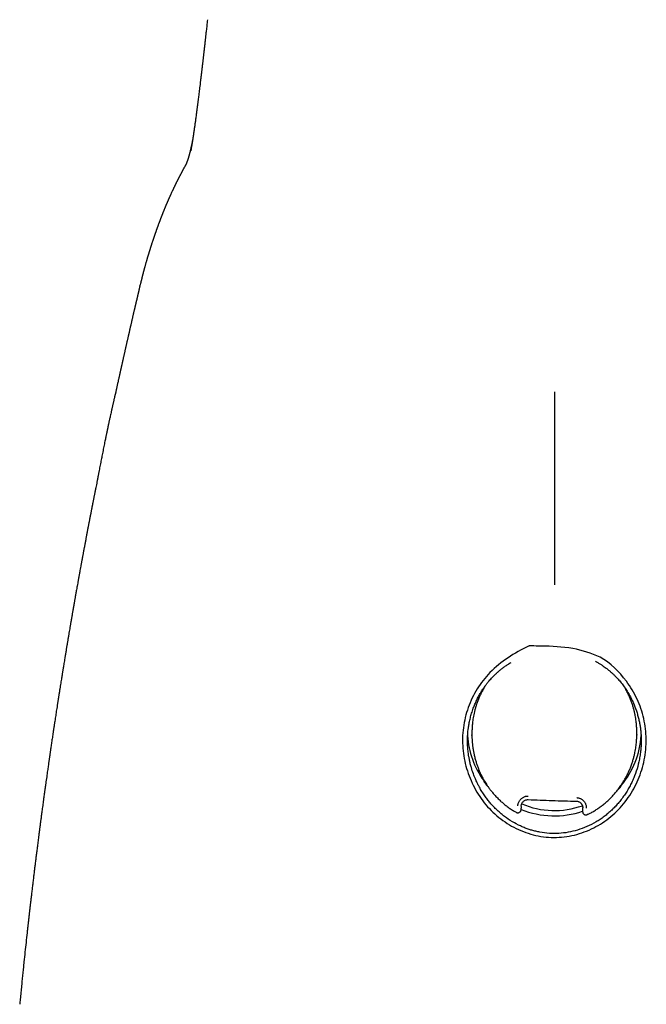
# Model space of a CAD drawing. Header units: millimetres. Extents: x 8 to 775, y 12 to 810.
# Tile 22 of 28: x 378 to 406, y 596 to 641. Entities that reach past the tile are written whole.
import ezdxf

# ---------------------------------------------------------------- set-up
doc = ezdxf.new("R2010")
doc.units = ezdxf.units.MM

msp = doc.modelspace()

# ---------------------------------------------------------------- linework, layer by layer
at = {"color": 7, "linetype": 'Continuous', "lineweight": 30}
for p, q in [((385.467, 634.718), (385.47, 634.736)), ((385.162, 633.947), (385.163, 633.95)), ((383.153, 628.58), (383.162, 628.615)), ((398.25, 608.246), (398.25, 608.143)), ((405.749, 608.262), (405.748, 608.291)), ((405.749, 608.172), (405.748, 608.135)), ((405.75, 608.172), (405.75, 608.262)), ((398.25, 608.143), (398.25, 608.125)), ((398.252, 608.125), (398.253, 608.143)), ((398.787, 606.109), (398.787, 606.101)), ((398.787, 606.099), (398.787, 606.081)), ((400.492, 604.898), (400.489, 604.809)), ((403.287, 604.871), (403.285, 604.815)), ((403.285, 604.815), (403.288, 604.794)), ((403.285, 604.81), (403.285, 604.659)), ((403.286, 604.814), (403.286, 604.806)), ((403.29, 604.81), (403.289, 604.832)), ((403.29, 604.81), (403.29, 604.831))]:
    msp.add_line(p, q, dxfattribs=at)
at = {"color": 7, "linetype": 'Continuous', "lineweight": 30, "flags": 128}
for points in [[(400.802, 605.208), (400.802, 605.204), (400.801, 605.204)], [(403.001, 605.138), (403.003, 605.134), (403.004, 605.134)]]:
    msp.add_lwpolyline(points, dxfattribs=at)
at = {"color": 7, "linetype": 'Continuous', "lineweight": 30}
for centre, radius, start, end in [((401.823, 608.313), 3.774, 183.0835, 216.429), ((402.167, 608.315), 3.783, 319.4085, 357.0292), ((402, 608.519), 4.053, 248.1462, 288.4773), ((402, 608.504), 3.796, 246.9889, 289.5804)]:
    msp.add_arc(centre, radius, start, end, dxfattribs=at)
for points, knots in [([(386.224, 640.677), (386.218, 640.631), (386.208, 640.541), (386.194, 640.412), (386.181, 640.291), (386.168, 640.179), (386.156, 640.075), (386.146, 639.982), (386.136, 639.897), (386.128, 639.822), (386.12, 639.754), (386.113, 639.693), (386.107, 639.639), (386.102, 639.593), (386.097, 639.554), (386.094, 639.522), (386.091, 639.495), (386.088, 639.474), (386.086, 639.458), (386.085, 639.447), (386.084, 639.436), (386.083, 639.423), (386.081, 639.409), (386.078, 639.387), (386.075, 639.359), (386.071, 639.322), (386.066, 639.28), (386.061, 639.231), (386.054, 639.178), (386.048, 639.118), (386.04, 639.056), (386.033, 638.99), (386.025, 638.922), (386.017, 638.851), (386.009, 638.78), (386, 638.71), (385.988, 638.603), (385.971, 638.461), (385.951, 638.288), (385.931, 638.122), (385.912, 637.961), (385.893, 637.806), (385.875, 637.657), (385.858, 637.515), (385.841, 637.38), (385.826, 637.253), (385.811, 637.133), (385.799, 637.041), (385.79, 636.974), (385.785, 636.931), (385.78, 636.893), (385.776, 636.859), (385.773, 636.834), (385.77, 636.814), (385.768, 636.798), (385.766, 636.782), (385.764, 636.763), (385.76, 636.739), (385.756, 636.707), (385.751, 636.669), (385.746, 636.625), (385.74, 636.579), (385.734, 636.534), (385.728, 636.488), (385.722, 636.441), (385.709, 636.345), (385.69, 636.204), (385.665, 636.023), (385.641, 635.851), (385.623, 635.725), (385.611, 635.642), (385.605, 635.601), (385.6, 635.564), (385.595, 635.53), (385.591, 635.5), (385.587, 635.474), (385.583, 635.451), (385.581, 635.432), (385.578, 635.418), (385.577, 635.407), (385.575, 635.396), (385.573, 635.383), (385.571, 635.367), (385.568, 635.348), (385.565, 635.326), (385.561, 635.3), (385.556, 635.269), (385.551, 635.234), (385.545, 635.196), (385.538, 635.155), (385.532, 635.111), (385.524, 635.065), (385.516, 635.015), (385.508, 634.961), (385.498, 634.903), (385.488, 634.842), (385.478, 634.779), (385.471, 634.737), (385.467, 634.715)], [0, 0, 0, 0, 0.01776, 0.034496, 0.05021, 0.064901, 0.07857, 0.091216, 0.102203, 0.112282, 0.121452, 0.129714, 0.137067, 0.143192, 0.148503, 0.152999, 0.156681, 0.159548, 0.161601, 0.163033, 0.164381, 0.166083, 0.16814, 0.170552, 0.174853, 0.179957, 0.185866, 0.192579, 0.200096, 0.208417, 0.217541, 0.226612, 0.236358, 0.246643, 0.256895, 0.26705, 0.277109, 0.303579, 0.329358, 0.354446, 0.378842, 0.403025, 0.426489, 0.44922, 0.471046, 0.491913, 0.51182, 0.530768, 0.53839, 0.545821, 0.552503, 0.558205, 0.562927, 0.565949, 0.568385, 0.571034, 0.574321, 0.578247, 0.584051, 0.590851, 0.598649, 0.607443, 0.615051, 0.623274, 0.632005, 0.640756, 0.67588, 0.710378, 0.74425, 0.777497, 0.78663, 0.795142, 0.802924, 0.809977, 0.816299, 0.821892, 0.826756, 0.83089, 0.833626, 0.835912, 0.838053, 0.840811, 0.844222, 0.848286, 0.853003, 0.858373, 0.865309, 0.873065, 0.881577, 0.890842, 0.900862, 0.911634, 0.92316, 0.936708, 0.951166, 0.966535, 0.982813, 1, 1, 1, 1]), ([(385.548, 635.215), (385.548, 635.215), (385.544, 635.198), (385.538, 635.168), (385.53, 635.126), (385.523, 635.091), (385.516, 635.059), (385.51, 635.03), (385.505, 635.005), (385.5, 634.984), (385.497, 634.967), (385.493, 634.952), (385.49, 634.937), (385.486, 634.921), (385.483, 634.903), (385.478, 634.882), (385.473, 634.859), (385.467, 634.833), (385.461, 634.806), (385.455, 634.78), (385.449, 634.755), (385.442, 634.726), (385.433, 634.692), (385.424, 634.654), (385.415, 634.618), (385.406, 634.584), (385.397, 634.552), (385.389, 634.522), (385.381, 634.494), (385.374, 634.467), (385.367, 634.445), (385.362, 634.428), (385.358, 634.414), (385.354, 634.402), (385.351, 634.39), (385.348, 634.379), (385.345, 634.371), (385.343, 634.365), (385.341, 634.36), (385.339, 634.354), (385.337, 634.347), (385.335, 634.339), (385.332, 634.33), (385.329, 634.322), (385.326, 634.313), (385.323, 634.303), (385.32, 634.293), (385.317, 634.285), (385.314, 634.278), (385.312, 634.271), (385.31, 634.266), (385.309, 634.262), (385.307, 634.257), (385.306, 634.253), (385.301, 634.24), (385.294, 634.222), (385.286, 634.2), (385.279, 634.182), (385.271, 634.163), (385.265, 634.148), (385.259, 634.136), (385.255, 634.126), (385.25, 634.116), (385.246, 634.107), (385.242, 634.099), (385.238, 634.09), (385.233, 634.081), (385.229, 634.074), (385.226, 634.067), (385.223, 634.061), (385.22, 634.056), (385.217, 634.049), (385.213, 634.042), (385.208, 634.033), (385.203, 634.024), (385.198, 634.014), (385.192, 634.003), (385.186, 633.991), (385.178, 633.978), (385.171, 633.964), (385.166, 633.955), (385.163, 633.95)], [0, 0, 0, 0, 0.000038, 0.02009, 0.035838, 0.050334, 0.06358, 0.075576, 0.086321, 0.095815, 0.102398, 0.108652, 0.115521, 0.123038, 0.1312, 0.14001, 0.152157, 0.165289, 0.178587, 0.191796, 0.204918, 0.217951, 0.238295, 0.259104, 0.2806, 0.300334, 0.319787, 0.338645, 0.356908, 0.374848, 0.393366, 0.403021, 0.412843, 0.422783, 0.431982, 0.440128, 0.447221, 0.450914, 0.455007, 0.460008, 0.465917, 0.472735, 0.480308, 0.487639, 0.49455, 0.504731, 0.513836, 0.521864, 0.52905, 0.535694, 0.540535, 0.545042, 0.549289, 0.554296, 0.560392, 0.592406, 0.615605, 0.642604, 0.670773, 0.696705, 0.713574, 0.731352, 0.748167, 0.763709, 0.779043, 0.794754, 0.810861, 0.827715, 0.836525, 0.845558, 0.854816, 0.8646, 0.875647, 0.887992, 0.901636, 0.915287, 0.930033, 0.945875, 0.962816, 0.980857, 1, 1, 1, 1]), ([(385.161, 633.947), (385.157, 633.939), (385.149, 633.924), (385.136, 633.901), (385.125, 633.88), (385.114, 633.859), (385.103, 633.841), (385.094, 633.823), (385.085, 633.806), (385.077, 633.791), (385.069, 633.776), (385.062, 633.763), (385.055, 633.751), (385.05, 633.74), (385.045, 633.731), (385.04, 633.721), (385.034, 633.711), (385.028, 633.7), (385.022, 633.688), (385.015, 633.675), (385.008, 633.661), (385, 633.646), (384.992, 633.631), (384.984, 633.615), (384.975, 633.598), (384.966, 633.581), (384.957, 633.564), (384.949, 633.548), (384.941, 633.532), (384.932, 633.515), (384.922, 633.496), (384.912, 633.476), (384.902, 633.457), (384.892, 633.437), (384.882, 633.416), (384.871, 633.394), (384.859, 633.372), (384.848, 633.348), (384.835, 633.323), (384.821, 633.295), (384.806, 633.266), (384.793, 633.239), (384.782, 633.215), (384.772, 633.195), (384.762, 633.175), (384.753, 633.156), (384.744, 633.138), (384.735, 633.12), (384.726, 633.101), (384.716, 633.081), (384.705, 633.059), (384.694, 633.035), (384.683, 633.011), (384.671, 632.986), (384.659, 632.961), (384.647, 632.936), (384.633, 632.906), (384.617, 632.871), (384.598, 632.831), (384.579, 632.79), (384.562, 632.753), (384.547, 632.72), (384.535, 632.692), (384.523, 632.665), (384.511, 632.639), (384.499, 632.613), (384.488, 632.589), (384.478, 632.566), (384.469, 632.545), (384.46, 632.525), (384.451, 632.505), (384.442, 632.485), (384.433, 632.464), (384.424, 632.443), (384.415, 632.421), (384.405, 632.399), (384.395, 632.376), (384.384, 632.351), (384.373, 632.325), (384.361, 632.297), (384.349, 632.268), (384.336, 632.238), (384.323, 632.208), (384.311, 632.178), (384.299, 632.148), (384.286, 632.117), (384.272, 632.085), (384.259, 632.052), (384.245, 632.019), (384.233, 631.988), (384.221, 631.96), (384.212, 631.936), (384.204, 631.917), (384.196, 631.897), (384.188, 631.876), (384.179, 631.855), (384.171, 631.834), (384.163, 631.815), (384.156, 631.796), (384.149, 631.778), (384.141, 631.76), (384.135, 631.743), (384.129, 631.727), (384.123, 631.712), (384.118, 631.699), (384.113, 631.687), (384.108, 631.675), (384.103, 631.661), (384.097, 631.645), (384.089, 631.626), (384.082, 631.606), (384.074, 631.586), (384.066, 631.565), (384.058, 631.544), (384.049, 631.52), (384.04, 631.496), (384.03, 631.471), (384.019, 631.441), (384.007, 631.408), (383.993, 631.372), (383.982, 631.341), (383.973, 631.316), (383.966, 631.296), (383.958, 631.276), (383.951, 631.255), (383.943, 631.235), (383.936, 631.215), (383.929, 631.197), (383.922, 631.178), (383.916, 631.159), (383.908, 631.138), (383.9, 631.115), (383.891, 631.09), (383.883, 631.066), (383.874, 631.043), (383.867, 631.021), (383.86, 631.001), (383.853, 630.981), (383.846, 630.963), (383.84, 630.945), (383.834, 630.929), (383.829, 630.912), (383.822, 630.894), (383.815, 630.873), (383.807, 630.85), (383.801, 630.831), (383.796, 630.816), (383.791, 630.803), (383.787, 630.791), (383.783, 630.779), (383.779, 630.766), (383.774, 630.752), (383.769, 630.737), (383.764, 630.721), (383.758, 630.704), (383.752, 630.686), (383.743, 630.66), (383.732, 630.625), (383.717, 630.581), (383.702, 630.536), (383.689, 630.497), (383.679, 630.463), (383.67, 630.436), (383.661, 630.409), (383.653, 630.382), (383.644, 630.357), (383.637, 630.333), (383.63, 630.31), (383.623, 630.288), (383.616, 630.267), (383.61, 630.246), (383.604, 630.227), (383.598, 630.208), (383.592, 630.19), (383.587, 630.173), (383.582, 630.156), (383.576, 630.138), (383.57, 630.119), (383.564, 630.097), (383.557, 630.074), (383.549, 630.05), (383.542, 630.025), (383.534, 629.999), (383.526, 629.973), (383.518, 629.946), (383.51, 629.918), (383.501, 629.888), (383.491, 629.855), (383.48, 629.819), (383.469, 629.78), (383.458, 629.742), (383.448, 629.706), (383.437, 629.669), (383.425, 629.625), (383.41, 629.574), (383.394, 629.516), (383.38, 629.465), (383.368, 629.423), (383.359, 629.388), (383.349, 629.353), (383.339, 629.317), (383.329, 629.28), (383.32, 629.243), (383.31, 629.208), (383.301, 629.173), (383.293, 629.142), (383.286, 629.115), (383.28, 629.092), (383.274, 629.07), (383.269, 629.05), (383.264, 629.03), (383.259, 629.012), (383.255, 628.997), (383.252, 628.985), (383.25, 628.975), (383.247, 628.965), (383.245, 628.954), (383.241, 628.941), (383.237, 628.925), (383.233, 628.907), (383.228, 628.889), (383.224, 628.871), (383.219, 628.854), (383.215, 628.836), (383.21, 628.818), (383.201, 628.78), (383.185, 628.716), (383.171, 628.654), (383.162, 628.619)], [0, 0, 0, 0, 0.004902, 0.009553, 0.01395, 0.018095, 0.021986, 0.025625, 0.02901, 0.032143, 0.035153, 0.037885, 0.04034, 0.042517, 0.044417, 0.046039, 0.048193, 0.05048, 0.052931, 0.055547, 0.058327, 0.061272, 0.064382, 0.067657, 0.071094, 0.074537, 0.077892, 0.08116, 0.08434, 0.087432, 0.09154, 0.095483, 0.0993, 0.103241, 0.107423, 0.111776, 0.116299, 0.120988, 0.125666, 0.131657, 0.137495, 0.14318, 0.147418, 0.151492, 0.15539, 0.159111, 0.162655, 0.166096, 0.16968, 0.173866, 0.178255, 0.182848, 0.187645, 0.192545, 0.197445, 0.202346, 0.207248, 0.214951, 0.222766, 0.230787, 0.239012, 0.244486, 0.249839, 0.255069, 0.260177, 0.26516, 0.269939, 0.274225, 0.278298, 0.282157, 0.285925, 0.289773, 0.29375, 0.297809, 0.30195, 0.306187, 0.310648, 0.315361, 0.320328, 0.325548, 0.331289, 0.337144, 0.342922, 0.348623, 0.354247, 0.359789, 0.366286, 0.372607, 0.378753, 0.384727, 0.390599, 0.394399, 0.398164, 0.401893, 0.405688, 0.409758, 0.414107, 0.417379, 0.420792, 0.424338, 0.427782, 0.431024, 0.434066, 0.43675, 0.439255, 0.441581, 0.443729, 0.445738, 0.449334, 0.45297, 0.456645, 0.460359, 0.464207, 0.468286, 0.472595, 0.477135, 0.481905, 0.486893, 0.493586, 0.500427, 0.507416, 0.510921, 0.514465, 0.518154, 0.522051, 0.526155, 0.529525, 0.533023, 0.536586, 0.540062, 0.543443, 0.5483, 0.552948, 0.557388, 0.561619, 0.565642, 0.569455, 0.573061, 0.576457, 0.579652, 0.582734, 0.585727, 0.588633, 0.59302, 0.59719, 0.601143, 0.603545, 0.605859, 0.608085, 0.610265, 0.612646, 0.615268, 0.61796, 0.620866, 0.623986, 0.627297, 0.630681, 0.638433, 0.646459, 0.654752, 0.66324, 0.668162, 0.673143, 0.678172, 0.683064, 0.687747, 0.692143, 0.696339, 0.700333, 0.704127, 0.707831, 0.711395, 0.714818, 0.7181, 0.721243, 0.724245, 0.727245, 0.730943, 0.734855, 0.738982, 0.743322, 0.747877, 0.752652, 0.75736, 0.762266, 0.767372, 0.772677, 0.778162, 0.785439, 0.792449, 0.799193, 0.805749, 0.812335, 0.818963, 0.829464, 0.839981, 0.850395, 0.856593, 0.862779, 0.8691, 0.875576, 0.882209, 0.888772, 0.895152, 0.901339, 0.907333, 0.911572, 0.915686, 0.919591, 0.92328, 0.926754, 0.930012, 0.933054, 0.934821, 0.936538, 0.938387, 0.940394, 0.94256, 0.945636, 0.948984, 0.952604, 0.955552, 0.958658, 0.961922, 0.965345, 0.968827, 0.982462, 1, 1, 1, 1]), ([(383.153, 628.58), (383.152, 628.578), (383.149, 628.564), (383.143, 628.539), (383.135, 628.505), (383.127, 628.473), (383.12, 628.44), (383.112, 628.408), (383.105, 628.376), (383.098, 628.348), (383.091, 628.321), (383.085, 628.295), (383.079, 628.268), (383.072, 628.238), (383.064, 628.205), (383.057, 628.174), (383.051, 628.148), (383.046, 628.128), (383.042, 628.111), (383.038, 628.094), (383.033, 628.074), (383.028, 628.05), (383.021, 628.023), (383.015, 627.998), (383.009, 627.971), (383.003, 627.944), (382.996, 627.915), (382.989, 627.884), (382.981, 627.85), (382.973, 627.817), (382.966, 627.788), (382.961, 627.765), (382.955, 627.743), (382.95, 627.72), (382.944, 627.694), (382.937, 627.665), (382.93, 627.635), (382.924, 627.607), (382.919, 627.586), (382.915, 627.569), (382.911, 627.554), (382.908, 627.538), (382.903, 627.519), (382.898, 627.499), (382.89, 627.463), (382.879, 627.416), (382.865, 627.354), (382.849, 627.287), (382.834, 627.221), (382.819, 627.158), (382.806, 627.102), (382.794, 627.05), (382.783, 627.003), (382.774, 626.96), (382.765, 626.922), (382.755, 626.881), (382.746, 626.841), (382.738, 626.805), (382.73, 626.771), (382.722, 626.737), (382.714, 626.7), (382.704, 626.659), (382.693, 626.611), (382.682, 626.565), (382.674, 626.526), (382.665, 626.487), (382.654, 626.441), (382.644, 626.396), (382.635, 626.357), (382.628, 626.325), (382.621, 626.295), (382.613, 626.263), (382.605, 626.224), (382.593, 626.174), (382.581, 626.119), (382.568, 626.063), (382.557, 626.014), (382.547, 625.971), (382.538, 625.932), (382.53, 625.894), (382.521, 625.855), (382.511, 625.812), (382.5, 625.765), (382.489, 625.716), (382.477, 625.66), (382.464, 625.604), (382.451, 625.545), (382.437, 625.486), (382.424, 625.427), (382.412, 625.373), (382.4, 625.321), (382.388, 625.268), (382.376, 625.212), (382.363, 625.157), (382.352, 625.106), (382.341, 625.058), (382.331, 625.013), (382.322, 624.971), (382.314, 624.937), (382.308, 624.907), (382.301, 624.878), (382.294, 624.846), (382.287, 624.814), (382.281, 624.785), (382.275, 624.76), (382.269, 624.732), (382.262, 624.7), (382.254, 624.665), (382.246, 624.632), (382.24, 624.602), (382.233, 624.57), (382.224, 624.532), (382.215, 624.488), (382.205, 624.444), (382.195, 624.4), (382.185, 624.355), (382.174, 624.305), (382.161, 624.244), (382.146, 624.174), (382.129, 624.1), (382.113, 624.027), (382.097, 623.953), (382.082, 623.883), (382.067, 623.815), (382.054, 623.756), (382.043, 623.705), (382.035, 623.667), (382.03, 623.646), (382.028, 623.639)], [0, 0, 0, 0, 0.0008933, 0.0099027, 0.0177379, 0.0245526, 0.0320084, 0.0405586, 0.0469336, 0.0536298, 0.0599198, 0.0657241, 0.0714327, 0.0782798, 0.0863564, 0.0934784, 0.0993976, 0.1040191, 0.1073891, 0.1108633, 0.1150693, 0.1209659, 0.1272468, 0.1330508, 0.1383732, 0.1451408, 0.1511905, 0.1579481, 0.1656255, 0.1742226, 0.179695, 0.1848223, 0.1896046, 0.1943313, 0.1998884, 0.2063377, 0.2135426, 0.2198543, 0.2243481, 0.2277314, 0.2305743, 0.2340163, 0.238089, 0.2427873, 0.2476817, 0.2611291, 0.2739815, 0.287876, 0.3037027, 0.3167643, 0.3283292, 0.3389801, 0.3501167, 0.3578339, 0.3659402, 0.3745592, 0.3834508, 0.3910859, 0.3971944, 0.4042183, 0.4128002, 0.4225407, 0.4323313, 0.4405881, 0.4487218, 0.4571421, 0.4663326, 0.4754698, 0.4833953, 0.4898526, 0.4954725, 0.5013284, 0.5090407, 0.5186263, 0.5314101, 0.5426097, 0.5522225, 0.5605316, 0.5683357, 0.5757051, 0.5829026, 0.5919056, 0.600804, 0.6104947, 0.6213133, 0.6332979, 0.6439469, 0.6558296, 0.6676723, 0.6781422, 0.6872392, 0.6975685, 0.7086146, 0.7196645, 0.7295913, 0.7377687, 0.7468451, 0.7551589, 0.761634, 0.7661641, 0.7716939, 0.7782174, 0.78459, 0.7899686, 0.79438, 0.7990512, 0.8052632, 0.8124048, 0.8187546, 0.8239098, 0.8285593, 0.8361286, 0.8452365, 0.8536559, 0.8611911, 0.8693237, 0.8784373, 0.8885213, 0.9021051, 0.9162127, 0.9301116, 0.9433979, 0.9561661, 0.9684493, 0.9798788, 0.9885635, 0.9960136, 1, 1, 1, 1]), ([(382.026, 623.639), (382.026, 623.639), (382.026, 623.64), (382.025, 623.638), (382.023, 623.632), (382.021, 623.623), (382.019, 623.613), (382.017, 623.606), (382.016, 623.6), (382.014, 623.592), (382.011, 623.581), (382.008, 623.565), (382.003, 623.543), (381.996, 623.512), (381.987, 623.473), (381.976, 623.427), (381.964, 623.374), (381.951, 623.317), (381.937, 623.256), (381.923, 623.191), (381.908, 623.124), (381.892, 623.055), (381.877, 622.988), (381.863, 622.924), (381.845, 622.845), (381.825, 622.755), (381.803, 622.654), (381.783, 622.563), (381.766, 622.484), (381.751, 622.414), (381.737, 622.351), (381.725, 622.295), (381.714, 622.247), (381.706, 622.206), (381.699, 622.173), (381.693, 622.147), (381.688, 622.126), (381.684, 622.106), (381.681, 622.089), (381.677, 622.072), (381.672, 622.048), (381.666, 622.02), (381.659, 621.985), (381.651, 621.95), (381.643, 621.911), (381.634, 621.868), (381.624, 621.82), (381.611, 621.76), (381.596, 621.687), (381.578, 621.598), (381.557, 621.499), (381.535, 621.389), (381.511, 621.269), (381.485, 621.143), (381.46, 621.016), (381.435, 620.893), (381.412, 620.774), (381.39, 620.661), (381.367, 620.542), (381.343, 620.42), (381.319, 620.295), (381.3, 620.194), (381.285, 620.116), (381.274, 620.059), (381.265, 620.009), (381.258, 619.973), (381.253, 619.948), (381.25, 619.932), (381.247, 619.916), (381.243, 619.897), (381.239, 619.875), (381.235, 619.853), (381.231, 619.832), (381.227, 619.812), (381.224, 619.794), (381.221, 619.777), (381.218, 619.761), (381.214, 619.744), (381.211, 619.73), (381.211, 619.726), (381.211, 619.725), (381.209, 619.717), (381.208, 619.71), (381.207, 619.708), (381.207, 619.709), (381.208, 619.709)], [0, 0, 0, 0, 0.000711, 0.005924, 0.010186, 0.013702, 0.015291, 0.016833, 0.017651, 0.018563, 0.020794, 0.023703, 0.027365, 0.03487, 0.044463, 0.056174, 0.07002, 0.086007, 0.102152, 0.120019, 0.139375, 0.158477, 0.176964, 0.19484, 0.212109, 0.242201, 0.270281, 0.296365, 0.317981, 0.337707, 0.355263, 0.37065, 0.38387, 0.394922, 0.403606, 0.410237, 0.415518, 0.420485, 0.42515, 0.429511, 0.43357, 0.443393, 0.451425, 0.460293, 0.470291, 0.48142, 0.493678, 0.507065, 0.527313, 0.54969, 0.574193, 0.600818, 0.630173, 0.661112, 0.690946, 0.719368, 0.74638, 0.771989, 0.796198, 0.826008, 0.853387, 0.878336, 0.891902, 0.904462, 0.915337, 0.924457, 0.928427, 0.931942, 0.935007, 0.939113, 0.94544, 0.950237, 0.955408, 0.960455, 0.964967, 0.969079, 0.974202, 0.979682, 0.984953, 0.989185, 0.992739, 0.995874, 0.997402, 0.999028, 1, 1, 1, 1]), ([(402, 623.753), (402, 623.733), (402, 623.694), (402, 623.631), (402, 623.56), (402, 623.483), (402, 623.401), (402, 623.316), (402, 623.219), (402, 623.119), (402, 623.017), (402, 622.918), (402, 622.81), (402, 622.694), (402, 622.57), (402, 622.437), (402, 622.295), (402, 622.144), (402, 621.984), (402, 621.815), (402, 621.637), (402, 621.451), (402, 621.255), (402, 621.051), (402, 620.839), (402, 620.618), (402, 620.39), (402, 620.153), (402, 619.909), (402, 619.658), (402, 619.4), (402, 619.136), (402, 618.865), (402, 618.577), (402, 618.272), (402, 617.95), (402, 617.622), (402, 617.289), (402, 616.951), (402, 616.589), (402, 616.203), (402, 615.794), (402, 615.382), (402, 615.107), (402, 614.969)], [0, 0, 0, 0, 0.03673, 0.073427, 0.110039, 0.1465, 0.174994, 0.203314, 0.231427, 0.259304, 0.280249, 0.301035, 0.321654, 0.342103, 0.362381, 0.382489, 0.402431, 0.422218, 0.441859, 0.461371, 0.480772, 0.500084, 0.519331, 0.538542, 0.557745, 0.576972, 0.596256, 0.615628, 0.635121, 0.654766, 0.67459, 0.69462, 0.714878, 0.735381, 0.758654, 0.782263, 0.806211, 0.830491, 0.855089, 0.879979, 0.909642, 0.939592, 0.969744, 1, 1, 1, 1]), ([(381.22, 619.776), (381.22, 619.774), (381.216, 619.756), (381.209, 619.719), (381.193, 619.637), (381.171, 619.529), (381.15, 619.426), (381.136, 619.355), (381.128, 619.315), (381.121, 619.279), (381.115, 619.249), (381.11, 619.222), (381.104, 619.193), (381.097, 619.157), (381.088, 619.112), (381.077, 619.059), (381.066, 619), (381.054, 618.939), (381.041, 618.875), (381.028, 618.807), (381.014, 618.735), (381, 618.665), (380.988, 618.604), (380.978, 618.554), (380.971, 618.516), (380.965, 618.484), (380.959, 618.454), (380.952, 618.419), (380.943, 618.375), (380.933, 618.322), (380.922, 618.266), (380.911, 618.209), (380.899, 618.146), (380.885, 618.076), (380.871, 618.001), (380.858, 617.935), (380.847, 617.876), (380.837, 617.826), (380.828, 617.778), (380.819, 617.729), (380.808, 617.674), (380.79, 617.579), (380.765, 617.449), (380.734, 617.288), (380.705, 617.132), (380.681, 617.004), (380.661, 616.901), (380.646, 616.822), (380.631, 616.741), (380.618, 616.67), (380.606, 616.608), (380.597, 616.555), (380.586, 616.497), (380.574, 616.435), (380.562, 616.369), (380.551, 616.312), (380.543, 616.267), (380.537, 616.236), (380.533, 616.213), (380.53, 616.194), (380.526, 616.175), (380.522, 616.152), (380.517, 616.125), (380.51, 616.087), (380.5, 616.037), (380.489, 615.972), (380.476, 615.902), (380.45, 615.762), (380.426, 615.628), (380.402, 615.499), (380.392, 615.445), (380.383, 615.396), (380.376, 615.356), (380.37, 615.324), (380.366, 615.299), (380.361, 615.273), (380.356, 615.242), (380.349, 615.203), (380.34, 615.157), (380.331, 615.104), (380.316, 615.024), (380.298, 614.923), (380.277, 614.806), (380.259, 614.704), (380.243, 614.612), (380.227, 614.527), (380.214, 614.448), (380.2, 614.374), (380.188, 614.305), (380.176, 614.234), (380.163, 614.16), (380.149, 614.08), (380.134, 613.995), (380.118, 613.907), (380.104, 613.822), (380.09, 613.742), (380.076, 613.665), (380.062, 613.585), (380.049, 613.51), (380.038, 613.444), (380.029, 613.394), (380.022, 613.354), (380.017, 613.321), (380.011, 613.29), (380.004, 613.249), (379.995, 613.193), (379.982, 613.121), (379.966, 613.026), (379.946, 612.91), (379.923, 612.772), (379.898, 612.621), (379.876, 612.496), (379.861, 612.402), (379.851, 612.347), (379.843, 612.3), (379.837, 612.263), (379.833, 612.235), (379.828, 612.207), (379.822, 612.172), (379.814, 612.121), (379.802, 612.053), (379.789, 611.973), (379.775, 611.887), (379.761, 611.802), (379.747, 611.719), (379.731, 611.624), (379.714, 611.517), (379.695, 611.402), (379.677, 611.295), (379.662, 611.203), (379.65, 611.125), (379.639, 611.062), (379.63, 611.003), (379.62, 610.939), (379.608, 610.864), (379.593, 610.775), (379.577, 610.674), (379.559, 610.56), (379.538, 610.432), (379.52, 610.317), (379.504, 610.219), (379.492, 610.142), (379.48, 610.066), (379.469, 609.996), (379.461, 609.942), (379.455, 609.903), (379.451, 609.876), (379.447, 609.855), (379.444, 609.834), (379.439, 609.806), (379.433, 609.767), (379.426, 609.719), (379.417, 609.662), (379.408, 609.602), (379.398, 609.541), (379.389, 609.482), (379.376, 609.397), (379.359, 609.288), (379.339, 609.158), (379.32, 609.031), (379.3, 608.904), (379.284, 608.801), (379.272, 608.722), (379.265, 608.672), (379.258, 608.629), (379.253, 608.594), (379.249, 608.568), (379.245, 608.543), (379.241, 608.512), (379.235, 608.472), (379.227, 608.419), (379.217, 608.356), (379.206, 608.284), (379.187, 608.155), (379.16, 607.976), (379.128, 607.753), (379.102, 607.582), (379.085, 607.461), (379.074, 607.389), (379.065, 607.324), (379.057, 607.269), (379.05, 607.222), (379.044, 607.182), (379.039, 607.144), (379.032, 607.102), (379.025, 607.051), (379.017, 606.996), (379.009, 606.937), (378.998, 606.865), (378.986, 606.779), (378.971, 606.676), (378.955, 606.566), (378.938, 606.445), (378.919, 606.312), (378.903, 606.195), (378.889, 606.098), (378.879, 606.024), (378.869, 605.953), (378.86, 605.891), (378.853, 605.839), (378.848, 605.798), (378.843, 605.764), (378.838, 605.731), (378.833, 605.691), (378.826, 605.643), (378.817, 605.581), (378.807, 605.503), (378.794, 605.41), (378.779, 605.303), (378.763, 605.184), (378.746, 605.059), (378.729, 604.931), (378.712, 604.805), (378.695, 604.684), (378.68, 604.57), (378.666, 604.464), (378.653, 604.366), (378.641, 604.276), (378.632, 604.205), (378.624, 604.149), (378.619, 604.109), (378.615, 604.077), (378.611, 604.047), (378.607, 604.016), (378.602, 603.979), (378.596, 603.937), (378.589, 603.877), (378.578, 603.798), (378.565, 603.696), (378.55, 603.579), (378.534, 603.454), (378.512, 603.286), (378.486, 603.083), (378.457, 602.852), (378.43, 602.636), (378.404, 602.435), (378.381, 602.243), (378.357, 602.055), (378.334, 601.864), (378.31, 601.663), (378.289, 601.493), (378.273, 601.358), (378.261, 601.261), (378.249, 601.161), (378.237, 601.059), (378.225, 600.955), (378.213, 600.85), (378.2, 600.746), (378.189, 600.648), (378.179, 600.561), (378.17, 600.485), (378.162, 600.419), (378.156, 600.366), (378.151, 600.324), (378.148, 600.294), (378.145, 600.269), (378.142, 600.245), (378.139, 600.218), (378.135, 600.186), (378.13, 600.143), (378.124, 600.087), (378.116, 600.018), (378.107, 599.939), (378.094, 599.825), (378.078, 599.678), (378.058, 599.501), (378.038, 599.323), (378.009, 599.059), (377.97, 598.708), (377.923, 598.268), (377.883, 597.886), (377.849, 597.563), (377.822, 597.298), (377.794, 597.023), (377.765, 596.735), (377.735, 596.435), (377.708, 596.153), (377.69, 595.971), (377.683, 595.894)], [0, 0, 0, 0, 0.000279, 0.002532, 0.005177, 0.011597, 0.017533, 0.019572, 0.021465, 0.023102, 0.024485, 0.025621, 0.026872, 0.028444, 0.030544, 0.033031, 0.035807, 0.038562, 0.041275, 0.044608, 0.047877, 0.05108, 0.054114, 0.056156, 0.057881, 0.059289, 0.060483, 0.062017, 0.063998, 0.066428, 0.069052, 0.071574, 0.073996, 0.077598, 0.08095, 0.084041, 0.086542, 0.088797, 0.090805, 0.092881, 0.095328, 0.098098, 0.105486, 0.112619, 0.119478, 0.126043, 0.129538, 0.132998, 0.136512, 0.140136, 0.142264, 0.144593, 0.147123, 0.149853, 0.152784, 0.155656, 0.157376, 0.158708, 0.159652, 0.160354, 0.161197, 0.162201, 0.163366, 0.164693, 0.167105, 0.169915, 0.173035, 0.176212, 0.188086, 0.190483, 0.192898, 0.195081, 0.196874, 0.198146, 0.199109, 0.200132, 0.201474, 0.203135, 0.205116, 0.207417, 0.209912, 0.215464, 0.220432, 0.224817, 0.228632, 0.232227, 0.235759, 0.238734, 0.241684, 0.244657, 0.247728, 0.251121, 0.254855, 0.258581, 0.262312, 0.265659, 0.268743, 0.272126, 0.275876, 0.278304, 0.280468, 0.282189, 0.283468, 0.28467, 0.286065, 0.288649, 0.291711, 0.295251, 0.300576, 0.306403, 0.312731, 0.31956, 0.322216, 0.324585, 0.326552, 0.328116, 0.329278, 0.330073, 0.331596, 0.333738, 0.336499, 0.340097, 0.343773, 0.347343, 0.350809, 0.35417, 0.359302, 0.36416, 0.36865, 0.372744, 0.375685, 0.378356, 0.38072, 0.383089, 0.386336, 0.390046, 0.394223, 0.39896, 0.4043, 0.410244, 0.413305, 0.416503, 0.41983, 0.422811, 0.425191, 0.426638, 0.427714, 0.428453, 0.429284, 0.430338, 0.432005, 0.434034, 0.436425, 0.439009, 0.441535, 0.443998, 0.4464, 0.452134, 0.457482, 0.462598, 0.467852, 0.473261, 0.475467, 0.477638, 0.479457, 0.480882, 0.481912, 0.482763, 0.483953, 0.485677, 0.487838, 0.490435, 0.493468, 0.496793, 0.506429, 0.515623, 0.524376, 0.527651, 0.530652, 0.5333, 0.535593, 0.537532, 0.539118, 0.540469, 0.542245, 0.544378, 0.546696, 0.549118, 0.551643, 0.555591, 0.559767, 0.564277, 0.569258, 0.57471, 0.580633, 0.583643, 0.586761, 0.58977, 0.592338, 0.594463, 0.596146, 0.597385, 0.598665, 0.600265, 0.602239, 0.604588, 0.607872, 0.611688, 0.616035, 0.620912, 0.626209, 0.631328, 0.636613, 0.641589, 0.646262, 0.650638, 0.654725, 0.658531, 0.662012, 0.664015, 0.665666, 0.666972, 0.668053, 0.669323, 0.670819, 0.672542, 0.674492, 0.678084, 0.682256, 0.687008, 0.692285, 0.697569, 0.707588, 0.717133, 0.725786, 0.734009, 0.741802, 0.749258, 0.757015, 0.765192, 0.773793, 0.777688, 0.781665, 0.785722, 0.789861, 0.794081, 0.798382, 0.802729, 0.806734, 0.81029, 0.813397, 0.816055, 0.818265, 0.819875, 0.821119, 0.822006, 0.822904, 0.82401, 0.825324, 0.826845, 0.829276, 0.832099, 0.835314, 0.838922, 0.846022, 0.85322, 0.860472, 0.867779, 0.885398, 0.903327, 0.921568, 0.932024, 0.94272, 0.953918, 0.965623, 0.977835, 0.990554, 1, 1, 1, 1]), ([(402.842, 612.08), (403.27, 611.979), (404.233, 611.753), (405.179, 610.79), (405.792, 609.795), (406.096, 608.896), (406.211, 607.954), (406.121, 607.011), (405.844, 606.107), (405.389, 605.279), (404.774, 604.563), (404.013, 604.002), (403.148, 603.621), (402.213, 603.449), (401.262, 603.517), (400.358, 603.812), (399.544, 604.297), (398.86, 604.95), (398.336, 605.735), (397.98, 606.608), (397.805, 607.535), (397.828, 608.481), (398.051, 609.402), (398.458, 610.26), (399.294, 611.312), (400.192, 611.886), (400.848, 612.19), (400.864, 612.197), (400.868, 612.199), (400.87, 612.199), (400.895, 612.204), (401.073, 612.185), (401.729, 612.206), (402.361, 612.135), (402.842, 612.08)], [0, 0, 0, 0, 0.048339, 0.108657, 0.143648, 0.178769, 0.213642, 0.249103, 0.284152, 0.319223, 0.354635, 0.389585, 0.424554, 0.459532, 0.49468, 0.529777, 0.564951, 0.600089, 0.635222, 0.670379, 0.705435, 0.740394, 0.77549, 0.810575, 0.845567, 0.924429, 0.925917, 0.926305, 0.926411, 0.926441, 0.926457, 0.929305, 0.94616, 1, 1, 1, 1]), ([(398.095, 608.493), (398.098, 608.513), (398.11, 608.601), (398.141, 608.761), (398.191, 608.974), (398.254, 609.192), (398.326, 609.399), (398.405, 609.593), (398.487, 609.771), (398.576, 609.943), (398.671, 610.105), (398.76, 610.245), (398.842, 610.363), (398.916, 610.461), (398.991, 610.555), (399.067, 610.645), (399.143, 610.729), (399.219, 610.809), (399.285, 610.874), (399.339, 610.925), (399.38, 610.962), (399.414, 610.993), (399.441, 611.017), (399.465, 611.037), (399.491, 611.059), (399.525, 611.088), (399.572, 611.126), (399.628, 611.17), (399.71, 611.231), (399.818, 611.307), (399.934, 611.383), (400.01, 611.427), (400.039, 611.444)], [0, 0, 0, 0, 0.016202, 0.073675, 0.133495, 0.195642, 0.260091, 0.313291, 0.367572, 0.420606, 0.47198, 0.521701, 0.55621, 0.589884, 0.622728, 0.654748, 0.685947, 0.716329, 0.744526, 0.762162, 0.777228, 0.789725, 0.799652, 0.807041, 0.81501, 0.82776, 0.844144, 0.864163, 0.886356, 0.92789, 0.971869, 1, 1, 1, 1]), ([(403.871, 611.496), (403.898, 611.481), (403.964, 611.445), (404.065, 611.384), (404.171, 611.315), (404.265, 611.25), (404.344, 611.191), (404.41, 611.141), (404.463, 611.099), (404.51, 611.06), (404.551, 611.025), (404.585, 610.995), (404.616, 610.967), (404.648, 610.937), (404.686, 610.902), (404.731, 610.858), (404.783, 610.807), (404.841, 610.746), (404.904, 610.677), (404.973, 610.598), (405.043, 610.512), (405.137, 610.391), (405.249, 610.232), (405.374, 610.032), (405.488, 609.823), (405.584, 609.62), (405.664, 609.424), (405.731, 609.239), (405.789, 609.05), (405.838, 608.861), (405.868, 608.726), (405.88, 608.654), (405.881, 608.644)], [0, 0, 0, 0, 0.0251479, 0.0630133, 0.0979053, 0.1298269, 0.1587806, 0.1794495, 0.1982884, 0.2152979, 0.2303121, 0.2429439, 0.2532752, 0.2648104, 0.2792118, 0.2965376, 0.3167893, 0.3399652, 0.3660648, 0.3950912, 0.4265699, 0.4584703, 0.5228544, 0.5880397, 0.6540368, 0.7208479, 0.7748826, 0.8294304, 0.8844843, 0.9393654, 0.9916987, 1, 1, 1, 1]), ([(398.853, 610.375), (398.831, 610.34), (398.774, 610.249), (398.695, 610.101), (398.615, 609.936), (398.546, 609.775), (398.488, 609.62), (398.438, 609.471), (398.397, 609.329), (398.363, 609.195), (398.333, 609.061), (398.309, 608.93), (398.289, 608.803), (398.275, 608.689), (398.266, 608.589), (398.26, 608.505), (398.256, 608.437), (398.254, 608.383), (398.252, 608.337), (398.251, 608.299), (398.25, 608.27), (398.25, 608.253), (398.25, 608.246)], [0, 0, 0, 0, 0.055872, 0.142312, 0.224361, 0.302222, 0.37604, 0.445913, 0.51188, 0.573786, 0.631411, 0.694741, 0.751879, 0.802952, 0.848019, 0.887111, 0.915134, 0.939269, 0.95978, 0.976696, 0.990068, 1, 1, 1, 1]), ([(405.75, 608.262), (405.75, 608.282), (405.75, 608.324), (405.748, 608.393), (405.745, 608.473), (405.739, 608.565), (405.73, 608.666), (405.717, 608.778), (405.7, 608.899), (405.677, 609.032), (405.649, 609.168), (405.615, 609.309), (405.574, 609.452), (405.526, 609.602), (405.468, 609.758), (405.4, 609.92), (405.321, 610.087), (405.262, 610.201), (405.227, 610.259), (405.226, 610.261)], [0, 0, 0, 0, 0.027834, 0.060958, 0.099385, 0.143134, 0.192245, 0.245764, 0.30466, 0.368865, 0.43818, 0.505425, 0.57668, 0.652004, 0.731496, 0.815301, 0.903627, 0.996669, 1, 1, 1, 1]), ([(405.884, 608.644), (405.893, 608.587), (405.913, 608.47), (405.933, 608.292), (405.946, 608.111), (405.951, 607.923), (405.949, 607.725), (405.936, 607.51), (405.91, 607.279), (405.859, 606.973), (405.766, 606.604), (405.641, 606.255), (405.52, 605.984), (405.419, 605.786), (405.308, 605.593), (405.184, 605.4), (405.048, 605.213), (404.903, 605.034), (404.757, 604.874), (404.603, 604.72), (404.439, 604.573), (404.262, 604.432), (404.082, 604.304), (403.827, 604.143), (403.488, 603.969), (403.062, 603.812), (402.633, 603.71), (402.203, 603.66), (401.768, 603.661), (401.418, 603.705), (401.156, 603.761), (400.979, 603.807), (400.803, 603.863), (400.628, 603.929), (400.386, 604.033), (400.079, 604.195), (399.795, 604.388), (399.586, 604.554), (399.447, 604.675), (399.311, 604.805), (399.178, 604.943), (399.072, 605.066), (398.988, 605.169), (398.926, 605.25), (398.863, 605.336), (398.801, 605.426), (398.738, 605.52), (398.677, 605.62), (398.617, 605.723), (398.553, 605.84), (398.481, 605.983), (398.398, 606.166), (398.308, 606.394), (398.233, 606.623), (398.178, 606.831), (398.14, 606.997), (398.112, 607.15), (398.09, 607.29), (398.075, 607.416), (398.06, 607.573), (398.05, 607.764), (398.049, 607.991), (398.061, 608.209), (398.073, 608.377), (398.091, 608.469), (398.095, 608.493)], [0, 0, 0, 0, 0.012269, 0.024897, 0.037695, 0.050662, 0.064479, 0.079588, 0.095989, 0.113682, 0.145082, 0.176505, 0.192244, 0.20797, 0.223684, 0.239385, 0.256589, 0.272853, 0.288178, 0.302567, 0.318897, 0.33485, 0.35043, 0.365641, 0.3986, 0.430446, 0.461249, 0.491089, 0.521281, 0.552286, 0.564944, 0.577752, 0.590716, 0.603841, 0.617133, 0.646221, 0.676919, 0.689664, 0.702675, 0.715954, 0.729503, 0.743324, 0.750342, 0.757605, 0.765113, 0.772867, 0.780866, 0.789111, 0.797602, 0.806339, 0.817364, 0.831552, 0.8489, 0.86941, 0.88244, 0.894451, 0.905443, 0.915416, 0.924371, 0.932307, 0.948784, 0.96473, 0.980146, 0.995032, 1, 1, 1, 1]), ([(403.5, 604.524), (403.542, 604.544), (403.64, 604.591), (403.787, 604.675), (403.942, 604.771), (404.089, 604.873), (404.238, 604.986), (404.388, 605.113), (404.538, 605.253), (404.676, 605.397), (404.809, 605.549), (404.935, 605.711), (405.054, 605.88), (405.16, 606.048), (405.254, 606.214), (405.337, 606.377), (405.409, 606.537), (405.475, 606.7), (405.535, 606.866), (405.586, 607.032), (405.628, 607.19), (405.662, 607.339), (405.689, 607.478), (405.709, 607.608), (405.724, 607.728), (405.735, 607.837), (405.742, 607.936), (405.747, 608.023), (405.749, 608.099), (405.75, 608.146), (405.75, 608.168)], [0, 0, 0, 0, 0.0307747, 0.0720443, 0.1124975, 0.1520554, 0.1906481, 0.2374508, 0.2828149, 0.3269098, 0.369876, 0.4175949, 0.4635279, 0.5075512, 0.5497773, 0.5903155, 0.6292328, 0.666393, 0.707375, 0.7458557, 0.7819323, 0.8156703, 0.8471034, 0.876178, 0.9028946, 0.9272519, 0.9491438, 0.9685498, 0.9854944, 1, 1, 1, 1]), ([(398.25, 608.125), (398.251, 608.087), (398.252, 608.002), (398.26, 607.868), (398.273, 607.723), (398.292, 607.574), (398.316, 607.42), (398.348, 607.257), (398.388, 607.091), (398.436, 606.925), (398.487, 606.769), (398.541, 606.623), (398.59, 606.506), (398.631, 606.414), (398.665, 606.341), (398.702, 606.266), (398.745, 606.183), (398.794, 606.094), (398.85, 606), (398.913, 605.899), (398.983, 605.793), (399.067, 605.677), (399.166, 605.551), (399.281, 605.415), (399.411, 605.276), (399.547, 605.145), (399.684, 605.024), (399.823, 604.913), (399.973, 604.804), (400.12, 604.707), (400.22, 604.651), (400.264, 604.626)], [0, 0, 0, 0, 0.0276546, 0.0607667, 0.0952141, 0.1309824, 0.1680491, 0.2055312, 0.2485586, 0.2893644, 0.3281092, 0.3648605, 0.3996592, 0.4183029, 0.4364753, 0.4562438, 0.4782444, 0.5024417, 0.5283099, 0.5563026, 0.5864349, 0.6187203, 0.6580467, 0.70022, 0.7452954, 0.793236, 0.8334353, 0.8753165, 0.9189685, 0.9645114, 1, 1, 1, 1]), ([(398.787, 606.081), (398.787, 606.072), (398.788, 606.055), (398.794, 606.031), (398.805, 606.006), (398.814, 605.993), (398.819, 605.986)], [0, 0, 0, 0, 0.276561, 0.533978, 0.768361, 1, 1, 1, 1]), ([(398.819, 605.987), (398.839, 605.961), (398.884, 605.903), (398.945, 605.831), (398.987, 605.786), (399.001, 605.77)], [0, 0, 0, 0, 0.3519141, 0.7727385, 1, 1, 1, 1]), ([(404.883, 605.648), (404.903, 605.668), (404.944, 605.709), (404.983, 605.752), (405.004, 605.775)], [0, 0, 0, 0, 0.480876, 1, 1, 1, 1]), ([(405.004, 605.775), (405.008, 605.78), (405.015, 605.788), (405.023, 605.801), (405.031, 605.817), (405.038, 605.838), (405.04, 605.855), (405.041, 605.865)], [0, 0, 0, 0, 0.183106, 0.278046, 0.38551, 0.657844, 1, 1, 1, 1]), ([(400.335, 604.914), (400.337, 604.934), (400.34, 604.975), (400.355, 605.034), (400.377, 605.09), (400.406, 605.143), (400.441, 605.192), (400.482, 605.236), (400.527, 605.275), (400.577, 605.308), (400.626, 605.332), (400.672, 605.349), (400.716, 605.359), (400.76, 605.365), (400.789, 605.365), (400.804, 605.364)], [0, 0, 0, 0, 0.0845186, 0.1685973, 0.2537201, 0.3372178, 0.4203575, 0.5043916, 0.5883059, 0.6704323, 0.7521113, 0.8153712, 0.877277, 0.9385666, 1, 1, 1, 1]), ([(400.49, 604.9), (400.492, 604.923), (400.497, 604.968), (400.521, 605.031), (400.554, 605.086), (400.595, 605.132), (400.643, 605.166), (400.695, 605.19), (400.748, 605.203), (400.783, 605.204), (400.801, 605.204)], [0, 0, 0, 0, 0.144527, 0.283289, 0.415971, 0.542445, 0.663514, 0.779892, 0.891918, 1, 1, 1, 1]), ([(400.801, 605.204), (400.984, 605.197), (401.352, 605.181), (401.903, 605.162), (402.454, 605.146), (402.821, 605.138), (403.004, 605.134)], [0, 0, 0, 0, 0.249949, 0.499926, 0.74994, 1, 1, 1, 1]), ([(403.004, 605.134), (403.02, 605.133), (403.052, 605.131), (403.096, 605.118), (403.134, 605.1), (403.167, 605.079), (403.194, 605.056), (403.216, 605.033), (403.234, 605.01), (403.251, 604.983), (403.266, 604.954), (403.279, 604.917), (403.287, 604.877), (403.289, 604.847), (403.29, 604.831)], [0, 0, 0, 0, 0.106654, 0.205038, 0.29585, 0.379455, 0.45603, 0.525626, 0.588086, 0.643244, 0.731057, 0.803041, 0.891946, 1, 1, 1, 1]), ([(403.016, 605.294), (403.031, 605.293), (403.06, 605.291), (403.104, 605.283), (403.146, 605.27), (403.192, 605.25), (403.239, 605.223), (403.286, 605.188), (403.329, 605.146), (403.367, 605.099), (403.398, 605.048), (403.423, 604.993), (403.441, 604.936), (403.452, 604.876), (403.453, 604.835), (403.453, 604.815)], [0, 0, 0, 0, 0.061521, 0.122879, 0.184834, 0.248124, 0.32976, 0.411839, 0.49571, 0.579628, 0.662686, 0.746152, 0.831239, 0.915355, 1, 1, 1, 1]), ([(400.264, 604.624), (400.272, 604.62), (400.291, 604.611), (400.322, 604.605), (400.356, 604.605), (400.39, 604.614), (400.422, 604.63), (400.45, 604.654), (400.469, 604.682), (400.48, 604.71), (400.485, 604.732), (400.487, 604.75), (400.488, 604.767), (400.488, 604.786), (400.489, 604.801), (400.489, 604.809)], [0, 0, 0, 0, 0.0765976, 0.1605047, 0.250622, 0.344323, 0.4396863, 0.5389988, 0.6314863, 0.7053443, 0.7773181, 0.8318639, 0.878718, 0.9439043, 1, 1, 1, 1]), ([(403.285, 604.659), (403.285, 604.648), (403.287, 604.626), (403.298, 604.593), (403.319, 604.559), (403.351, 604.531), (403.389, 604.513), (403.429, 604.506), (403.466, 604.509), (403.489, 604.518), (403.499, 604.522)], [0, 0, 0, 0, 0.1012349, 0.2186659, 0.3522061, 0.4927579, 0.6312596, 0.7640855, 0.8877841, 1, 1, 1, 1]), ([(403.5, 604.524), (403.5, 604.523), (403.5, 604.522), (403.499, 604.522), (403.499, 604.522)], [0, 0, 0, 0, 0.765448, 1, 1, 1, 1])]:
    msp.add_open_spline(points, degree=3, knots=knots, dxfattribs=at)

doc.saveas('drawing.dxf')
